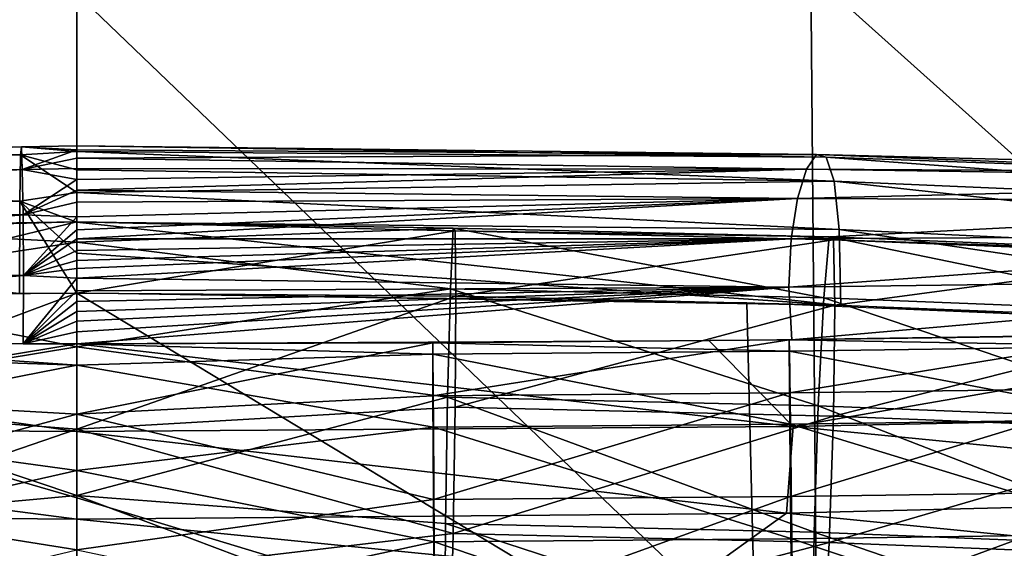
# Model space of a CAD drawing. Header units: millimetres. Extents: x -311 to 311, y 0 to 890.
# Tile 39 of 70: x -2 to 38, y 446 to 468. Entities that reach past the tile are written whole.
import ezdxf

# ---------------------------------------------------------------- set-up
doc = ezdxf.new("R2010")
doc.units = ezdxf.units.MM
doc.header["$LTSCALE"] = 81.481481
for name, color, linetype in [('100', 7, 'CONTINUOUS'), ('101', 7, 'CONTINUOUS'), ('57', 7, 'CONTINUOUS'), ('58', 7, 'CONTINUOUS'), ('60', 7, 'CONTINUOUS'), ('61', 7, 'CONTINUOUS'), ('63', 7, 'CONTINUOUS'), ('64', 7, 'CONTINUOUS'), ('66', 7, 'CONTINUOUS'), ('67', 7, 'CONTINUOUS'), ('92', 7, 'CONTINUOUS'), ('93', 7, 'CONTINUOUS'), ('96', 7, 'CONTINUOUS'), ('97', 7, 'CONTINUOUS'), ('98', 7, 'CONTINUOUS'), ('99', 7, 'CONTINUOUS')]:
    doc.layers.add(name, color=color, linetype=linetype)

msp = doc.modelspace()

# ---------------------------------------------------------------- linework, layer by layer
at = {"layer": '100', "linetype": 'Continuous'}
for points in [[(0, 456.918, -37.779), (-27.436, 456.535, -38.179), (0, 448.547, -33.825), (0, 456.918, -37.779)], [(0, 440.676, -32.927), (-27.436, 456.535, -38.179), (-27.839, 440.12, -33.294), (0, 440.676, -32.927)], [(0, 448.547, -33.825), (-27.436, 456.535, -38.179), (0, 440.676, -32.927), (0, 448.547, -33.825)]]:
    msp.add_3dface(points, dxfattribs=at)
at = {"layer": '101', "linetype": 'Continuous'}
for points in [[(0, 456.918, -37.779), (0, 448.547, -33.825), (27.839, 440.12, -33.294), (0, 456.918, -37.779)], [(27.437, 456.535, -38.179), (0, 456.918, -37.779), (27.839, 440.12, -33.294), (27.437, 456.535, -38.179)], [(54.757, 455.388, -39.376), (27.437, 456.535, -38.179), (27.839, 440.12, -33.294), (54.757, 455.388, -39.376)], [(55.617, 439.18, -34.414), (54.757, 455.388, -39.376), (27.839, 440.12, -33.294), (55.617, 439.18, -34.414)], [(0, 448.547, -33.825), (0, 440.676, -32.927), (27.839, 440.12, -33.294), (0, 448.547, -33.825)]]:
    msp.add_3dface(points, dxfattribs=at)
at = {"layer": '57', "linetype": 'Continuous'}
for points in [[(-12.917, 454.884, -154.386), (-12.923, 452.71, -149.688), (0, 454.853, -154.391), (-12.917, 454.884, -154.386)], [(0, 454.853, -154.391), (-12.923, 452.71, -149.688), (0, 451.967, -148.926), (0, 454.853, -154.391)], [(-12.923, 452.71, -149.688), (-12.941, 448.478, -146.707), (0, 451.967, -148.926), (-12.923, 452.71, -149.688)], [(0, 451.967, -148.926), (-12.941, 448.478, -146.707), (0, 446.42, -146.201), (0, 451.967, -148.926)], [(-12.941, 448.478, -146.707), (-12.966, 443.323, -146.242), (0, 446.42, -146.201), (-12.941, 448.478, -146.707)]]:
    msp.add_3dface(points, dxfattribs=at)
at = {"layer": '58', "linetype": 'Continuous'}
for points in [[(-12.923, 454.419, -159.541), (-12.917, 454.884, -154.386), (0, 453.975, -160.509), (-12.923, 454.419, -159.541)], [(-12.917, 454.884, -154.386), (0, 454.853, -154.391), (0, 453.975, -160.509), (-12.917, 454.884, -154.386)], [(-12.941, 451.438, -163.773), (-12.923, 454.419, -159.541), (0, 453.975, -160.509), (-12.941, 451.438, -163.773)], [(0, 449.67, -164.943), (-12.941, 451.438, -163.773), (0, 453.975, -160.509), (0, 449.67, -164.943)], [(-12.966, 446.74, -165.947), (-12.941, 451.438, -163.773), (0, 449.67, -164.943), (-12.966, 446.74, -165.947)], [(0, 443.58, -165.999), (-12.966, 446.74, -165.947), (0, 449.67, -164.943), (0, 443.58, -165.999)], [(-12.991, 441.585, -165.482), (-12.966, 446.74, -165.947), (0, 443.58, -165.999), (-12.991, 441.585, -165.482)]]:
    msp.add_3dface(points, dxfattribs=at)
at = {"layer": '60', "linetype": 'Continuous'}
for points in [[(29.167, 455.014, -154.364), (29.182, 452.839, -149.666), (43.755, 455.214, -154.329), (29.167, 455.014, -154.364)], [(43.755, 455.214, -154.329), (29.182, 452.839, -149.666), (43.778, 453.04, -149.631), (43.755, 455.214, -154.329)], [(0, 454.853, -154.391), (0, 451.967, -148.926), (14.577, 454.893, -154.385), (0, 454.853, -154.391)], [(14.577, 454.893, -154.385), (0, 451.967, -148.926), (14.584, 452.719, -149.687), (14.577, 454.893, -154.385)], [(14.577, 454.893, -154.385), (14.584, 452.719, -149.687), (29.167, 455.014, -154.364), (14.577, 454.893, -154.385)], [(29.167, 455.014, -154.364), (14.584, 452.719, -149.687), (29.182, 452.839, -149.666), (29.167, 455.014, -154.364)], [(14.584, 452.719, -149.687), (0, 451.967, -148.926), (14.605, 448.487, -146.706), (14.584, 452.719, -149.687)], [(14.584, 452.719, -149.687), (14.605, 448.487, -146.706), (29.182, 452.839, -149.666), (14.584, 452.719, -149.687)], [(29.182, 452.839, -149.666), (14.605, 448.487, -146.706), (29.223, 448.608, -146.685), (29.182, 452.839, -149.666)], [(29.182, 452.839, -149.666), (29.223, 448.608, -146.685), (43.778, 453.04, -149.631), (29.182, 452.839, -149.666)], [(43.778, 453.04, -149.631), (29.223, 448.608, -146.685), (43.839, 448.809, -146.65), (43.778, 453.04, -149.631)], [(0, 451.967, -148.926), (0, 446.42, -146.201), (14.605, 448.487, -146.706), (0, 451.967, -148.926)], [(29.223, 448.608, -146.685), (29.279, 443.453, -146.219), (43.839, 448.809, -146.65), (29.223, 448.608, -146.685)], [(43.839, 448.809, -146.65), (29.279, 443.453, -146.219), (43.923, 443.654, -146.184), (43.839, 448.809, -146.65)], [(14.605, 448.487, -146.706), (0, 446.42, -146.201), (14.633, 443.332, -146.24), (14.605, 448.487, -146.706)], [(14.605, 448.487, -146.706), (14.633, 443.332, -146.24), (29.223, 448.608, -146.685), (14.605, 448.487, -146.706)], [(29.223, 448.608, -146.685), (14.633, 443.332, -146.24), (29.279, 443.453, -146.219), (29.223, 448.608, -146.685)]]:
    msp.add_3dface(points, dxfattribs=at)
at = {"layer": '61', "linetype": 'Continuous'}
for points in [[(29.167, 455.014, -154.364), (43.755, 455.214, -154.329), (43.778, 454.749, -159.484), (29.167, 455.014, -154.364)], [(0, 454.853, -154.391), (14.577, 454.893, -154.385), (14.584, 454.427, -159.54), (0, 454.853, -154.391)], [(0, 453.975, -160.509), (0, 454.853, -154.391), (14.584, 454.427, -159.54), (0, 453.975, -160.509)], [(14.577, 454.893, -154.385), (29.167, 455.014, -154.364), (29.182, 454.548, -159.519), (14.577, 454.893, -154.385)], [(14.584, 454.427, -159.54), (14.577, 454.893, -154.385), (29.182, 454.548, -159.519), (14.584, 454.427, -159.54)], [(29.182, 454.548, -159.519), (29.167, 455.014, -154.364), (43.778, 454.749, -159.484), (29.182, 454.548, -159.519)], [(43.839, 451.768, -163.716), (29.182, 454.548, -159.519), (43.778, 454.749, -159.484), (43.839, 451.768, -163.716)], [(14.605, 451.446, -163.772), (0, 453.975, -160.509), (14.584, 454.427, -159.54), (14.605, 451.446, -163.772)], [(29.223, 451.567, -163.751), (14.584, 454.427, -159.54), (29.182, 454.548, -159.519), (29.223, 451.567, -163.751)], [(14.605, 451.446, -163.772), (14.584, 454.427, -159.54), (29.223, 451.567, -163.751), (14.605, 451.446, -163.772)], [(29.223, 451.567, -163.751), (29.182, 454.548, -159.519), (43.839, 451.768, -163.716), (29.223, 451.567, -163.751)], [(0, 449.67, -164.943), (0, 453.975, -160.509), (14.605, 451.446, -163.772), (0, 449.67, -164.943)], [(29.279, 446.87, -165.925), (14.605, 451.446, -163.772), (29.223, 451.567, -163.751), (29.279, 446.87, -165.925)], [(43.923, 447.071, -165.89), (29.223, 451.567, -163.751), (43.839, 451.768, -163.716), (43.923, 447.071, -165.89)], [(29.279, 446.87, -165.925), (29.223, 451.567, -163.751), (43.923, 447.071, -165.89), (29.279, 446.87, -165.925)], [(14.633, 446.749, -165.946), (0, 449.67, -164.943), (14.605, 451.446, -163.772), (14.633, 446.749, -165.946)], [(14.633, 446.749, -165.946), (14.605, 451.446, -163.772), (29.279, 446.87, -165.925), (14.633, 446.749, -165.946)], [(0, 443.58, -165.999), (0, 449.67, -164.943), (14.633, 446.749, -165.946), (0, 443.58, -165.999)], [(44.007, 441.917, -165.424), (29.279, 446.87, -165.925), (43.923, 447.071, -165.89), (44.007, 441.917, -165.424)], [(14.661, 441.593, -165.48), (0, 443.58, -165.999), (14.633, 446.749, -165.946), (14.661, 441.593, -165.48)], [(29.335, 441.715, -165.459), (14.633, 446.749, -165.946), (29.279, 446.87, -165.925), (29.335, 441.715, -165.459)], [(14.661, 441.593, -165.48), (14.633, 446.749, -165.946), (29.335, 441.715, -165.459), (14.661, 441.593, -165.48)], [(29.335, 441.715, -165.459), (29.279, 446.87, -165.925), (44.007, 441.917, -165.424), (29.335, 441.715, -165.459)]]:
    msp.add_3dface(points, dxfattribs=at)
at = {"layer": '63', "linetype": 'Continuous'}
for points in [[(-12.405, 459.523, -42.287), (-12.429, 456.839, -37.861), (0, 459.841, -43.224), (-12.405, 459.523, -42.287)], [(0, 459.841, -43.224), (-12.429, 456.839, -37.861), (0, 456.918, -37.779), (0, 459.841, -43.224)], [(-12.338, 459.635, -47.462), (-12.405, 459.523, -42.287), (0, 459.841, -43.224), (-12.338, 459.635, -47.462)], [(0, 459.005, -49.348), (-12.338, 459.635, -47.462), (0, 459.841, -43.224), (0, 459.005, -49.348)], [(-12.247, 457.144, -51.998), (-12.338, 459.635, -47.462), (0, 459.005, -49.348), (-12.247, 457.144, -51.998)], [(0, 454.73, -53.811), (-12.247, 457.144, -51.998), (0, 459.005, -49.348), (0, 454.73, -53.811)], [(-12.156, 452.718, -54.682), (-12.247, 457.144, -51.998), (0, 454.73, -53.811), (-12.156, 452.718, -54.682)], [(0, 448.648, -54.908), (-12.156, 452.718, -54.682), (0, 454.73, -53.811), (0, 448.648, -54.908)], [(-12.089, 447.543, -54.792), (-12.156, 452.718, -54.682), (0, 448.648, -54.908), (-12.089, 447.543, -54.792)], [(0, 443.082, -52.221), (-12.089, 447.543, -54.792), (0, 448.648, -54.908), (0, 443.082, -52.221)], [(-12.064, 443.006, -52.3), (-12.089, 447.543, -54.792), (0, 443.082, -52.221), (-12.064, 443.006, -52.3)]]:
    msp.add_3dface(points, dxfattribs=at)
at = {"layer": '64', "linetype": 'Continuous'}
for points in [[(0, 456.918, -37.779), (-12.429, 456.839, -37.861), (-12.405, 452.302, -35.369), (0, 456.918, -37.779)], [(0, 456.918, -37.779), (-12.405, 452.302, -35.369), (0, 451.352, -35.092), (0, 456.918, -37.779)], [(-12.405, 452.302, -35.369), (-12.338, 447.128, -35.48), (0, 451.352, -35.092), (-12.405, 452.302, -35.369)], [(0, 451.352, -35.092), (-12.338, 447.128, -35.48), (0, 445.27, -36.189), (0, 451.352, -35.092)], [(-12.338, 447.128, -35.48), (-12.247, 442.702, -38.163), (0, 445.27, -36.189), (-12.338, 447.128, -35.48)]]:
    msp.add_3dface(points, dxfattribs=at)
at = {"layer": '66', "linetype": 'Continuous'}
for points in [[(0, 459.005, -49.348), (0, 459.841, -43.224), (15.412, 459.591, -47.507), (0, 459.005, -49.348)], [(0, 459.841, -43.224), (0, 456.918, -37.779), (15.496, 459.479, -42.333), (0, 459.841, -43.224)], [(15.412, 459.591, -47.507), (0, 459.841, -43.224), (15.496, 459.479, -42.333), (15.412, 459.591, -47.507)], [(15.298, 457.1, -52.044), (0, 459.005, -49.348), (15.412, 459.591, -47.507), (15.298, 457.1, -52.044)], [(15.298, 457.1, -52.044), (15.412, 459.591, -47.507), (30.582, 456.738, -52.422), (15.298, 457.1, -52.044)], [(15.412, 459.591, -47.507), (15.496, 459.479, -42.333), (30.81, 459.226, -47.888), (15.412, 459.591, -47.507)], [(30.582, 456.738, -52.422), (15.412, 459.591, -47.507), (30.81, 459.226, -47.888), (30.582, 456.738, -52.422)], [(15.496, 459.479, -42.333), (0, 456.918, -37.779), (15.526, 456.795, -37.907), (15.496, 459.479, -42.333)], [(15.496, 459.479, -42.333), (15.526, 456.795, -37.907), (30.978, 459.112, -42.716), (15.496, 459.479, -42.333)], [(30.81, 459.226, -47.888), (15.496, 459.479, -42.333), (30.978, 459.112, -42.716), (30.81, 459.226, -47.888)], [(30.582, 456.738, -52.422), (30.81, 459.226, -47.888), (45.836, 456.134, -53.052), (30.582, 456.738, -52.422)], [(30.81, 459.226, -47.888), (30.978, 459.112, -42.716), (46.179, 458.617, -48.523), (30.81, 459.226, -47.888)], [(45.836, 456.134, -53.052), (30.81, 459.226, -47.888), (46.179, 458.617, -48.523), (45.836, 456.134, -53.052)], [(0, 454.73, -53.811), (0, 459.005, -49.348), (15.298, 457.1, -52.044), (0, 454.73, -53.811)], [(30.978, 459.112, -42.716), (15.526, 456.795, -37.907), (31.039, 456.428, -38.291), (30.978, 459.112, -42.716)], [(30.978, 459.112, -42.716), (31.039, 456.428, -38.291), (46.43, 458.5, -43.355), (30.978, 459.112, -42.716)], [(46.179, 458.617, -48.523), (30.978, 459.112, -42.716), (46.43, 458.5, -43.355), (46.179, 458.617, -48.523)], [(46.43, 458.5, -43.355), (31.039, 456.428, -38.291), (46.522, 455.815, -38.931), (46.43, 458.5, -43.355)], [(15.184, 452.675, -54.726), (0, 454.73, -53.811), (15.298, 457.1, -52.044), (15.184, 452.675, -54.726)], [(15.184, 452.675, -54.726), (15.298, 457.1, -52.044), (30.353, 452.315, -55.102), (15.184, 452.675, -54.726)], [(30.353, 452.315, -55.102), (15.298, 457.1, -52.044), (30.582, 456.738, -52.422), (30.353, 452.315, -55.102)], [(30.353, 452.315, -55.102), (30.582, 456.738, -52.422), (45.493, 451.716, -55.727), (30.353, 452.315, -55.102)], [(45.493, 451.716, -55.727), (30.582, 456.738, -52.422), (45.836, 456.134, -53.052), (45.493, 451.716, -55.727)], [(0, 448.648, -54.908), (0, 454.73, -53.811), (15.184, 452.675, -54.726), (0, 448.648, -54.908)], [(15.101, 447.5, -54.837), (0, 448.648, -54.908), (15.184, 452.675, -54.726), (15.101, 447.5, -54.837)], [(15.101, 447.5, -54.837), (15.184, 452.675, -54.726), (30.186, 447.143, -55.21), (15.101, 447.5, -54.837)], [(30.186, 447.143, -55.21), (15.184, 452.675, -54.726), (30.353, 452.315, -55.102), (30.186, 447.143, -55.21)], [(30.186, 447.143, -55.21), (30.353, 452.315, -55.102), (45.242, 446.547, -55.832), (30.186, 447.143, -55.21)], [(45.242, 446.547, -55.832), (30.353, 452.315, -55.102), (45.493, 451.716, -55.727), (45.242, 446.547, -55.832)], [(0, 443.082, -52.221), (0, 448.648, -54.908), (15.07, 442.963, -52.345), (0, 443.082, -52.221)], [(15.07, 442.963, -52.345), (0, 448.648, -54.908), (15.101, 447.5, -54.837), (15.07, 442.963, -52.345)], [(15.07, 442.963, -52.345), (15.101, 447.5, -54.837), (30.125, 442.607, -52.717), (15.07, 442.963, -52.345)], [(30.125, 442.607, -52.717), (15.101, 447.5, -54.837), (30.186, 447.143, -55.21), (30.125, 442.607, -52.717)], [(30.125, 442.607, -52.717), (30.186, 447.143, -55.21), (45.15, 442.012, -53.338), (30.125, 442.607, -52.717)], [(45.15, 442.012, -53.338), (30.186, 447.143, -55.21), (45.242, 446.547, -55.832), (45.15, 442.012, -53.338)]]:
    msp.add_3dface(points, dxfattribs=at)
at = {"layer": '67', "linetype": 'Continuous'}
for points in [[(0, 456.918, -37.779), (0, 451.352, -35.092), (15.526, 456.795, -37.907), (0, 456.918, -37.779)], [(15.526, 456.795, -37.907), (0, 451.352, -35.092), (15.496, 452.258, -35.415), (15.526, 456.795, -37.907)], [(31.039, 456.428, -38.291), (15.526, 456.795, -37.907), (15.496, 452.258, -35.415), (31.039, 456.428, -38.291)], [(31.039, 456.428, -38.291), (15.496, 452.258, -35.415), (30.978, 451.891, -35.798), (31.039, 456.428, -38.291)], [(46.522, 455.815, -38.931), (31.039, 456.428, -38.291), (30.978, 451.891, -35.798), (46.522, 455.815, -38.931)], [(46.522, 455.815, -38.931), (30.978, 451.891, -35.798), (46.43, 451.28, -36.437), (46.522, 455.815, -38.931)], [(15.496, 452.258, -35.415), (0, 451.352, -35.092), (15.412, 447.084, -35.525), (15.496, 452.258, -35.415)], [(15.496, 452.258, -35.415), (15.412, 447.084, -35.525), (30.978, 451.891, -35.798), (15.496, 452.258, -35.415)], [(30.978, 451.891, -35.798), (15.412, 447.084, -35.525), (30.81, 446.719, -35.906), (30.978, 451.891, -35.798)], [(30.978, 451.891, -35.798), (30.81, 446.719, -35.906), (46.43, 451.28, -36.437), (30.978, 451.891, -35.798)], [(0, 451.352, -35.092), (0, 445.27, -36.189), (15.412, 447.084, -35.525), (0, 451.352, -35.092)], [(46.43, 451.28, -36.437), (30.81, 446.719, -35.906), (46.179, 446.111, -36.542), (46.43, 451.28, -36.437)], [(15.412, 447.084, -35.525), (0, 445.27, -36.189), (15.298, 442.658, -38.208), (15.412, 447.084, -35.525)], [(15.412, 447.084, -35.525), (15.298, 442.658, -38.208), (30.81, 446.719, -35.906), (15.412, 447.084, -35.525)], [(30.81, 446.719, -35.906), (15.298, 442.658, -38.208), (30.582, 442.296, -38.586), (30.81, 446.719, -35.906)], [(30.81, 446.719, -35.906), (30.582, 442.296, -38.586), (46.179, 446.111, -36.542), (30.81, 446.719, -35.906)]]:
    msp.add_3dface(points, dxfattribs=at)
at = {"layer": '92', "linetype": 'Continuous'}
for points in [[(30.056, 470.016, -495.966), (60.17, 443.006, -483.29), (59.698, 472.555, -491.571), (30.056, 470.016, -495.966)], [(0, 469.184, -497.408), (30.32, 440.107, -487.979), (30.056, 470.016, -495.966), (0, 469.184, -497.408)], [(30.32, 440.107, -487.979), (60.17, 443.006, -483.29), (30.056, 470.016, -495.966), (30.32, 440.107, -487.979)], [(0, 439.158, -489.515), (30.32, 440.107, -487.979), (0, 469.184, -497.408), (0, 439.158, -489.515)]]:
    msp.add_3dface(points, dxfattribs=at)
at = {"layer": '93', "linetype": 'Continuous'}
for points in [[(-30.32, 440.108, -487.979), (0, 439.158, -489.515), (-30.056, 470.016, -495.966), (-30.32, 440.108, -487.979)], [(0, 439.158, -489.515), (0, 469.184, -497.408), (-30.056, 470.016, -495.966), (0, 439.158, -489.515)]]:
    msp.add_3dface(points, dxfattribs=at)
at = {"layer": '96', "linetype": 'Continuous'}
for points in [[(0, 451.267, -183.931), (-25.894, 454.98, -154.37), (-29.336, 451.471, -183.922), (0, 451.267, -183.931)], [(0, 454.853, -154.391), (-25.894, 454.98, -154.37), (0, 451.267, -183.931), (0, 454.853, -154.391)], [(0, 451.267, -183.931), (-29.336, 451.471, -183.922), (0, 447.677, -213.501), (0, 451.267, -183.931)], [(0, 447.677, -213.501), (-29.336, 451.471, -183.922), (-29.064, 447.92, -213.51), (0, 447.677, -213.501)], [(0, 447.677, -213.501), (-29.064, 447.92, -213.51), (0, 444.962, -235.867), (0, 447.677, -213.501)], [(0, 444.962, -235.867), (-29.064, 447.92, -213.51), (-25.218, 445.17, -235.885), (0, 444.962, -235.867)]]:
    msp.add_3dface(points, dxfattribs=at)
at = {"layer": '97', "linetype": 'Continuous'}
for points in [[(51.783, 455.359, -154.304), (25.894, 454.98, -154.37), (29.336, 451.471, -183.922), (51.783, 455.359, -154.304)], [(58.667, 452.083, -183.892), (51.783, 455.359, -154.304), (29.336, 451.471, -183.922), (58.667, 452.083, -183.892)], [(25.894, 454.98, -154.37), (0, 454.853, -154.391), (29.336, 451.471, -183.922), (25.894, 454.98, -154.37)], [(0, 454.853, -154.391), (0, 451.267, -183.931), (29.336, 451.471, -183.922), (0, 454.853, -154.391)], [(58.667, 452.083, -183.892), (29.336, 451.471, -183.922), (58.12, 448.647, -213.538), (58.667, 452.083, -183.892)], [(29.336, 451.471, -183.922), (0, 451.267, -183.931), (29.064, 447.92, -213.51), (29.336, 451.471, -183.922)], [(0, 451.267, -183.931), (0, 447.677, -213.501), (29.064, 447.92, -213.51), (0, 451.267, -183.931)], [(58.12, 448.647, -213.538), (29.336, 451.471, -183.922), (29.064, 447.92, -213.51), (58.12, 448.647, -213.538)], [(58.12, 448.647, -213.538), (29.064, 447.92, -213.51), (50.419, 445.792, -235.939), (58.12, 448.647, -213.538)], [(29.064, 447.92, -213.51), (0, 447.677, -213.501), (25.218, 445.17, -235.885), (29.064, 447.92, -213.51)], [(50.419, 445.792, -235.939), (29.064, 447.92, -213.51), (25.218, 445.17, -235.885), (50.419, 445.792, -235.939)], [(0, 447.677, -213.501), (0, 444.962, -235.867), (25.218, 445.17, -235.885), (0, 447.677, -213.501)]]:
    msp.add_3dface(points, dxfattribs=at)
at = {"layer": '98', "linetype": 'Continuous'}
for points in [[(-32.636, 462.591, -100.517), (-32.075, 461.835, -128.075), (-2.268, 462.909, -100.255), (-32.636, 462.591, -100.517)], [(-2.305, 462.579, -72.305), (-32.636, 462.591, -100.517), (-2.268, 462.909, -100.255), (-2.305, 462.579, -72.305)], [(-2.268, 462.909, -100.255), (-32.075, 461.835, -128.075), (-2.229, 461.989, -127.964), (-2.268, 462.909, -100.255)], [(-2.305, 462.579, -72.305), (-2.268, 462.909, -100.255), (0, 462.728, -76.476), (-2.305, 462.579, -72.305)], [(0, 462.728, -76.476), (-2.268, 462.909, -100.255), (0, 462.958, -92.939), (0, 462.728, -76.476)], [(0, 462.958, -92.939), (-2.268, 462.909, -100.255), (0, 462.795, -107.008), (0, 462.958, -92.939)], [(-2.268, 462.909, -100.255), (-2.229, 461.989, -127.964), (0, 462.795, -107.008), (-2.268, 462.909, -100.255)], [(0, 462.795, -107.008), (-2.229, 461.989, -127.964), (0, 462.444, -118.414), (0, 462.795, -107.008)], [(-33.164, 462.118, -72.719), (-32.636, 462.591, -100.517), (-2.305, 462.579, -72.305), (-33.164, 462.118, -72.719)], [(-2.33, 460.685, -49.639), (-33.164, 462.118, -72.719), (-2.305, 462.579, -72.305), (-2.33, 460.685, -49.639)], [(-2.33, 460.685, -49.639), (-2.305, 462.579, -72.305), (0, 461.039, -52.129), (-2.33, 460.685, -49.639)], [(0, 461.969, -61.478), (-2.305, 462.579, -72.305), (0, 462.728, -76.476), (0, 461.969, -61.478)], [(0, 461.039, -52.129), (-2.305, 462.579, -72.305), (0, 461.969, -61.478), (0, 461.039, -52.129)], [(0, 462.444, -118.414), (-2.229, 461.989, -127.964), (0, 462.02, -127.432), (0, 462.444, -118.414)], [(-33.528, 460.13, -50.174), (-33.164, 462.118, -72.719), (-2.33, 460.685, -49.639), (-33.528, 460.13, -50.174)], [(-32.075, 461.835, -128.075), (-31.609, 460.135, -149.898), (-2.229, 461.989, -127.964), (-32.075, 461.835, -128.075)], [(-2.229, 461.989, -127.964), (-31.609, 460.135, -149.898), (-2.196, 460.131, -149.906), (-2.229, 461.989, -127.964)], [(0, 462.02, -127.432), (-2.229, 461.989, -127.964), (0, 461.578, -134.532), (0, 462.02, -127.432)], [(-2.229, 461.989, -127.964), (-2.196, 460.131, -149.906), (0, 461.578, -134.532), (-2.229, 461.989, -127.964)], [(0, 461.578, -134.532), (-2.196, 460.131, -149.906), (0, 461.14, -140.215), (0, 461.578, -134.532)], [(0, 459.832, -44.978), (-2.33, 460.685, -49.639), (0, 461.039, -52.129), (0, 459.832, -44.978)], [(0, 461.14, -140.215), (-2.196, 460.131, -149.906), (0, 460.652, -145.409), (0, 461.14, -140.215)], [(-2.342, 456.915, -37.782), (-33.528, 460.13, -50.174), (-2.33, 460.685, -49.639), (-2.342, 456.915, -37.782)], [(-2.342, 456.915, -37.782), (-2.33, 460.685, -49.639), (0, 456.918, -37.779), (-2.342, 456.915, -37.782)], [(0, 456.918, -37.779), (-2.33, 460.685, -49.639), (0, 458.562, -40.585), (0, 456.918, -37.779)], [(0, 458.562, -40.585), (-2.33, 460.685, -49.639), (0, 459.832, -44.978), (0, 458.562, -40.585)], [(0, 460.652, -145.409), (-2.196, 460.131, -149.906), (0, 460.044, -150.57), (0, 460.652, -145.409)], [(-31.609, 460.135, -149.898), (-31.37, 457.775, -160.491), (-2.196, 460.131, -149.906), (-31.609, 460.135, -149.898)], [(-2.196, 460.131, -149.906), (-31.37, 457.775, -160.491), (-2.179, 457.649, -160.557), (-2.196, 460.131, -149.906)], [(-2.196, 460.131, -149.906), (-2.179, 457.649, -160.557), (0, 460.044, -150.57), (-2.196, 460.131, -149.906)], [(0, 460.044, -150.57), (-2.179, 457.649, -160.557), (0, 459.514, -154.098), (0, 460.044, -150.57)], [(0, 459.514, -154.098), (-2.179, 457.649, -160.557), (0, 459.144, -156.086), (0, 459.514, -154.098)], [(0, 459.144, -156.086), (-2.179, 457.649, -160.557), (0, 458.674, -158.087), (0, 459.144, -156.086)], [(0, 458.674, -158.087), (-2.179, 457.649, -160.557), (0, 458.265, -159.378), (0, 458.674, -158.087)], [(0, 458.265, -159.378), (-2.179, 457.649, -160.557), (0, 457.94, -160.114), (0, 458.265, -159.378)], [(-31.37, 457.775, -160.491), (-31.489, 455.04, -154.359), (-2.179, 457.649, -160.557), (-31.37, 457.775, -160.491)], [(-2.179, 457.649, -160.557), (-31.489, 455.04, -154.359), (-2.188, 454.854, -154.391), (-2.179, 457.649, -160.557)], [(-2.179, 457.649, -160.557), (-2.188, 454.854, -154.391), (0, 457.532, -160.678), (-2.179, 457.649, -160.557)], [(0, 457.94, -160.114), (-2.179, 457.649, -160.557), (0, 457.532, -160.678), (0, 457.94, -160.114)], [(0, 457.532, -160.678), (-2.188, 454.854, -154.391), (0, 457.016, -160.828), (0, 457.532, -160.678)], [(0, 457.016, -160.828), (-2.188, 454.854, -154.391), (0, 456.585, -160.468), (0, 457.016, -160.828)], [(0, 456.585, -160.468), (-2.188, 454.854, -154.391), (0, 456.177, -159.716), (0, 456.585, -160.468)], [(0, 456.177, -159.716), (-2.188, 454.854, -154.391), (0, 455.772, -158.565), (0, 456.177, -159.716)], [(0, 455.772, -158.565), (-2.188, 454.854, -154.391), (0, 455.347, -156.911), (0, 455.772, -158.565)], [(0, 455.347, -156.911), (-2.188, 454.854, -154.391), (0, 454.853, -154.391), (0, 455.347, -156.911)]]:
    msp.add_3dface(points, dxfattribs=at)
at = {"layer": '99', "linetype": 'Continuous'}
for points in [[(0, 462.728, -76.476), (0, 462.958, -92.939), (30.677, 462.487, -81.622), (0, 462.728, -76.476)], [(0, 462.958, -92.939), (0, 462.795, -107.008), (30.28, 462.604, -103.658), (0, 462.958, -92.939)], [(30.677, 462.487, -81.622), (0, 462.958, -92.939), (30.28, 462.604, -103.658), (30.677, 462.487, -81.622)], [(0, 462.795, -107.008), (0, 462.444, -118.414), (30.28, 462.604, -103.658), (0, 462.795, -107.008)], [(0, 461.969, -61.478), (0, 462.728, -76.476), (31.007, 461.508, -61.659), (0, 461.969, -61.478)], [(31.007, 461.508, -61.659), (0, 462.728, -76.476), (30.677, 462.487, -81.622), (31.007, 461.508, -61.659)], [(30.28, 462.604, -103.658), (0, 462.444, -118.414), (29.873, 461.995, -125.179), (30.28, 462.604, -103.658)], [(0, 462.444, -118.414), (0, 462.02, -127.432), (29.873, 461.995, -125.179), (0, 462.444, -118.414)], [(30.28, 462.604, -103.658), (29.873, 461.995, -125.179), (60.555, 461.821, -104.302), (30.28, 462.604, -103.658)], [(30.677, 462.487, -81.622), (30.28, 462.604, -103.658), (61.335, 461.399, -82.579), (30.677, 462.487, -81.622)], [(61.335, 461.399, -82.579), (30.28, 462.604, -103.658), (60.555, 461.821, -104.302), (61.335, 461.399, -82.579)], [(31.007, 461.508, -61.659), (30.677, 462.487, -81.622), (61.982, 460.177, -62.898), (31.007, 461.508, -61.659)], [(61.982, 460.177, -62.898), (30.677, 462.487, -81.622), (61.335, 461.399, -82.579), (61.982, 460.177, -62.898)], [(0, 462.02, -127.432), (0, 461.578, -134.532), (29.873, 461.995, -125.179), (0, 462.02, -127.432)], [(0, 461.578, -134.532), (0, 461.14, -140.215), (29.873, 461.995, -125.179), (0, 461.578, -134.532)], [(29.873, 461.995, -125.179), (0, 461.14, -140.215), (29.511, 460.795, -143.597), (29.873, 461.995, -125.179)], [(29.873, 461.995, -125.179), (29.511, 460.795, -143.597), (59.754, 461.546, -125.515), (29.873, 461.995, -125.179)], [(60.555, 461.821, -104.302), (29.873, 461.995, -125.179), (59.754, 461.546, -125.515), (60.555, 461.821, -104.302)], [(0, 461.039, -52.129), (0, 461.969, -61.478), (31.007, 461.508, -61.659), (0, 461.039, -52.129)], [(31.212, 459.532, -46.355), (0, 461.039, -52.129), (31.007, 461.508, -61.659), (31.212, 459.532, -46.355)], [(59.754, 461.546, -125.515), (29.511, 460.795, -143.597), (59.044, 460.675, -143.67), (59.754, 461.546, -125.515)], [(31.212, 459.532, -46.355), (31.007, 461.508, -61.659), (62.387, 458.053, -47.807), (31.212, 459.532, -46.355)], [(62.387, 458.053, -47.807), (31.007, 461.508, -61.659), (61.982, 460.177, -62.898), (62.387, 458.053, -47.807)], [(0, 461.14, -140.215), (0, 460.652, -145.409), (29.511, 460.795, -143.597), (0, 461.14, -140.215)], [(0, 459.832, -44.978), (0, 461.039, -52.129), (31.212, 459.532, -46.355), (0, 459.832, -44.978)], [(0, 460.652, -145.409), (0, 460.044, -150.57), (29.511, 460.795, -143.597), (0, 460.652, -145.409)], [(0, 460.044, -150.57), (0, 459.514, -154.098), (29.511, 460.795, -143.597), (0, 460.044, -150.57)], [(0, 459.514, -154.098), (0, 459.144, -156.086), (29.511, 460.795, -143.597), (0, 459.514, -154.098)], [(29.511, 460.795, -143.597), (0, 459.144, -156.086), (29.252, 459.142, -156.325), (29.511, 460.795, -143.597)], [(29.511, 460.795, -143.597), (29.252, 459.142, -156.325), (59.044, 460.675, -143.67), (29.511, 460.795, -143.597)], [(59.044, 460.675, -143.67), (29.252, 459.142, -156.325), (58.535, 459.309, -156.215), (59.044, 460.675, -143.67)], [(0, 458.562, -40.585), (0, 459.832, -44.978), (31.277, 456.42, -38.299), (0, 458.562, -40.585)], [(31.277, 456.42, -38.299), (0, 459.832, -44.978), (31.212, 459.532, -46.355), (31.277, 456.42, -38.299)], [(29.252, 459.142, -156.325), (29.153, 457.169, -160.776), (58.535, 459.309, -156.215), (29.252, 459.142, -156.325)], [(58.535, 459.309, -156.215), (29.153, 457.169, -160.776), (58.339, 457.55, -160.602), (58.535, 459.309, -156.215)], [(31.277, 456.42, -38.299), (31.212, 459.532, -46.355), (62.435, 454.927, -39.857), (31.277, 456.42, -38.299)], [(62.435, 454.927, -39.857), (31.212, 459.532, -46.355), (62.387, 458.053, -47.807), (62.435, 454.927, -39.857)], [(0, 459.144, -156.086), (0, 458.674, -158.087), (29.252, 459.142, -156.325), (0, 459.144, -156.086)], [(0, 458.674, -158.087), (0, 458.265, -159.378), (29.252, 459.142, -156.325), (0, 458.674, -158.087)], [(0, 458.265, -159.378), (0, 457.94, -160.114), (29.252, 459.142, -156.325), (0, 458.265, -159.378)], [(0, 457.94, -160.114), (0, 457.532, -160.678), (29.252, 459.142, -156.325), (0, 457.94, -160.114)], [(29.252, 459.142, -156.325), (0, 457.532, -160.678), (29.153, 457.169, -160.776), (29.252, 459.142, -156.325)], [(0, 456.918, -37.779), (0, 458.562, -40.585), (31.277, 456.42, -38.299), (0, 456.918, -37.779)], [(29.153, 457.169, -160.776), (29.272, 455.015, -154.363), (58.339, 457.55, -160.602), (29.153, 457.169, -160.776)], [(58.339, 457.55, -160.602), (29.272, 455.015, -154.363), (58.567, 455.501, -154.279), (58.339, 457.55, -160.602)], [(0, 457.532, -160.678), (0, 457.016, -160.828), (29.153, 457.169, -160.776), (0, 457.532, -160.678)], [(0, 457.016, -160.828), (0, 456.585, -160.468), (29.153, 457.169, -160.776), (0, 457.016, -160.828)], [(0, 456.585, -160.468), (0, 456.177, -159.716), (29.153, 457.169, -160.776), (0, 456.585, -160.468)], [(0, 456.177, -159.716), (0, 455.772, -158.565), (29.153, 457.169, -160.776), (0, 456.177, -159.716)], [(0, 455.772, -158.565), (0, 455.347, -156.911), (29.153, 457.169, -160.776), (0, 455.772, -158.565)], [(0, 455.347, -156.911), (0, 454.853, -154.391), (29.153, 457.169, -160.776), (0, 455.347, -156.911)], [(29.153, 457.169, -160.776), (0, 454.853, -154.391), (29.272, 455.015, -154.363), (29.153, 457.169, -160.776)]]:
    msp.add_3dface(points, dxfattribs=at)

doc.saveas('drawing.dxf')
